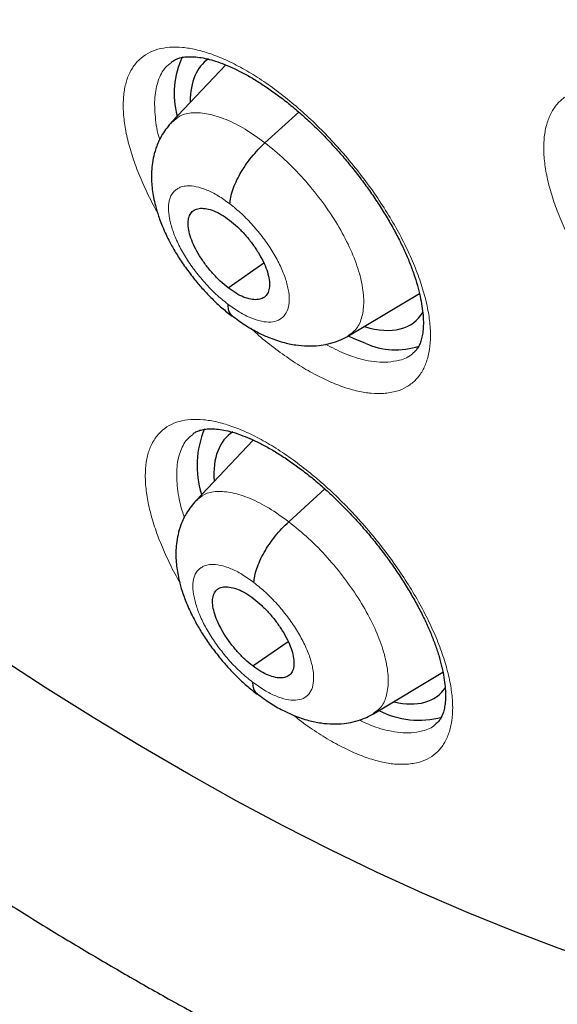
# Model space of a CAD drawing. Header units: millimetres. Extents: x 8 to 1465, y 12 to 1156.
# Tile 115 of 168: x 1205.8 to 1210.63, y 657.72 to 666.56. Entities that reach past the tile are written whole.
import ezdxf

# ---------------------------------------------------------------- set-up
doc = ezdxf.new("R2010")
doc.units = ezdxf.units.MM

msp = doc.modelspace()

# ---------------------------------------------------------------- linework, layer by layer
at = {"color": 7, "linetype": 'Continuous', "lineweight": 30}
for p, q in [((1207.6533, 666.1551), (1207.1704, 665.6444)), ((1208.0062, 665.4557), (1208.3102, 665.7311)), ((1207.6747, 664.1534), (1207.9954, 664.3769)), ((1208.7572, 663.7233), (1209.3937, 664.1037)), ((1207.9003, 662.786), (1207.388, 662.2441)), ((1208.2201, 662.0524), (1208.5449, 662.3467)), ((1207.8968, 660.7568), (1208.2139, 660.9777)), ((1208.9804, 660.3274), (1209.605, 660.7008))]:
    msp.add_line(p, q, dxfattribs=at)
at = {"color": 7, "linetype": 'Continuous', "lineweight": 30, "flags": 128}
for points in [[(1208.906, 663.6553), (1208.8064, 663.6958), (1208.7572, 663.719)], [(1212.5771, 657.6488), (1212.2003, 657.7376), (1211.8179, 657.8393), (1211.4302, 657.9538), (1211.0375, 658.0811), (1210.6399, 658.2211), (1210.2379, 658.3737), (1209.8316, 658.5387), (1209.4214, 658.7161), (1209.0075, 658.9058), (1208.5902, 659.1076), (1208.1698, 659.3213), (1207.7466, 659.5469), (1207.3209, 659.7841), (1206.8929, 660.0329), (1206.463, 660.293), (1206.0315, 660.5643), (1205.5986, 660.8465)]]:
    msp.add_lwpolyline(points, dxfattribs=at)
at = {"color": 252, "linetype": 'Continuous', "lineweight": 0, "flags": 128}
msp.add_lwpolyline([(1212.5771, 657.6488), (1212.2003, 657.7376), (1211.8179, 657.8393), (1211.4302, 657.9538), (1211.0375, 658.0811), (1210.6399, 658.2211), (1210.2379, 658.3737), (1209.8316, 658.5387), (1209.4214, 658.7161), (1209.0075, 658.9058), (1208.5902, 659.1076), (1208.1698, 659.3213), (1207.7466, 659.5469), (1207.3209, 659.7841), (1206.8929, 660.0329), (1206.463, 660.293), (1206.0315, 660.5643), (1205.5986, 660.8465)], dxfattribs=at)
at = {"color": 7, "linetype": 'Continuous', "lineweight": 30}
for centre, radius, start, end in [((1207.9544, 665.8988), 0.7648, 154.51812, 195.11931), ((1209.1831, 664.2803), 0.6837, 246.09616, 287.86098), ((1208.2559, 662.5552), 0.8591, 157.32376, 197.20935), ((1209.3885, 661.0568), 0.7867, 242.8707, 285.29891)]:
    msp.add_arc(centre, radius, start, end, dxfattribs=at)
for centre, major_axis, ratio, start_param, end_param in [((1208.4135, 665.0197), (-0.9366, 1.1733), 0.456117, 6.243731, 6.804925), ((1208.4135, 665.0197), (-0.9366, 1.1733), 0.456117, 2.559936, 3.310266), ((1208.626, 661.6651), (-0.9368, 1.1738), 0.456464, 6.232429, 6.860048), ((1208.626, 661.6651), (-0.9368, 1.1738), 0.456464, 2.614205, 3.282121)]:
    msp.add_ellipse(centre, major_axis=major_axis, ratio=ratio, start_param=start_param, end_param=end_param, dxfattribs=at)
for points, knots in [([(1241.6175, 646.2376), (1241.6564, 646.2677), (1241.7325, 646.3267), (1241.8349, 646.4083), (1241.9207, 646.4778), (1241.99, 646.5348), (1242.0442, 646.58), (1242.0894, 646.618), (1242.136, 646.6575), (1242.1952, 646.7083), (1242.2673, 646.771), (1242.3456, 646.8403), (1242.4196, 646.907), (1242.4846, 646.9664), (1242.5458, 647.023), (1242.617, 647.0899), (1242.7001, 647.1694), (1242.7886, 647.2558), (1242.8676, 647.3346), (1242.9391, 647.4072), (1243.0097, 647.4801), (1243.0855, 647.5597), (1243.1617, 647.6413), (1243.2302, 647.7161), (1243.2873, 647.7794), (1243.3391, 647.8376), (1243.3947, 647.9011), (1243.4601, 647.9767), (1243.5398, 648.0708), (1243.627, 648.1761), (1243.7149, 648.285), (1243.8025, 648.3962), (1243.8948, 648.5163), (1243.9945, 648.6497), (1244.0918, 648.7841), (1244.1806, 648.9104), (1244.2607, 649.0273), (1244.3368, 649.1412), (1244.4162, 649.2629), (1244.4947, 649.3867), (1244.5722, 649.5122), (1244.6436, 649.6308), (1244.7101, 649.7443), (1244.7685, 649.8463), (1244.8197, 649.9375), (1244.8684, 650.0259), (1244.9189, 650.1194), (1244.975, 650.2252), (1245.0364, 650.3442), (1245.1011, 650.4728), (1245.1745, 650.6231), (1245.253, 650.7893), (1245.3347, 650.9693), (1245.4102, 651.1422), (1245.4777, 651.3027), (1245.5356, 651.4449), (1245.5862, 651.5729), (1245.6342, 651.6978), (1245.6844, 651.8321), (1245.7346, 651.9706), (1245.7846, 652.1133), (1245.8344, 652.2599), (1245.8869, 652.4201), (1245.9414, 652.593), (1245.9907, 652.7566), (1246.0325, 652.9007), (1246.0651, 653.0162), (1246.0923, 653.1155), (1246.116, 653.204), (1246.1428, 653.306), (1246.1753, 653.4336), (1246.2143, 653.5929), (1246.2552, 653.7676), (1246.2966, 653.9534), (1246.3374, 654.1466), (1246.3754, 654.3372), (1246.4105, 654.5234), (1246.4416, 654.6978), (1246.4693, 654.8619), (1246.4929, 655.0087), (1246.5125, 655.137), (1246.5289, 655.2485), (1246.5458, 655.368), (1246.5652, 655.5114), (1246.5881, 655.6927), (1246.6127, 655.9029), (1246.6405, 656.1652), (1246.669, 656.4725), (1246.6955, 656.8167), (1246.717, 657.1656), (1246.7309, 657.4624), (1246.7396, 657.7051), (1246.7449, 657.8925), (1246.7487, 658.0793), (1246.7511, 658.2581), (1246.7522, 658.4208), (1246.7523, 658.5609), (1246.7518, 658.6775), (1246.7511, 658.7704), (1246.7503, 658.8435), (1246.7494, 658.9116), (1246.7481, 658.99), (1246.7461, 659.0981), (1246.7428, 659.2396), (1246.7376, 659.4168), (1246.7304, 659.6155), (1246.7182, 659.8994), (1246.6989, 660.2556), (1246.6699, 660.6802), (1246.6363, 661.093), (1246.5976, 661.5029), (1246.5527, 661.925), (1246.499, 662.3751), (1246.434, 662.865), (1246.356, 663.396), (1246.2631, 663.9697), (1246.1755, 664.4639), (1246.1014, 664.8554), (1246.0493, 665.1211), (1246.0011, 665.3596), (1245.9573, 665.5701), (1245.918, 665.7551), (1245.8837, 665.9134), (1245.855, 666.0434), (1245.8326, 666.144), (1245.8129, 666.2314), (1245.7919, 666.3237), (1245.7646, 666.4426), (1245.7303, 666.5901), (1245.6885, 666.7667), (1245.6405, 666.9661), (1245.5854, 667.1903), (1245.5227, 667.4397), (1245.452, 667.7148), (1245.3737, 668.0117), (1245.2895, 668.3228), (1245.2013, 668.6404), (1245.1104, 668.9596), (1244.9428, 669.5343), (1244.6863, 670.3706), (1244.3216, 671.4766), (1243.9271, 672.5962), (1243.5031, 673.7287), (1243.0501, 674.8724), (1242.607, 675.9341), (1242.1863, 676.8993), (1241.8, 677.7549), (1241.4147, 678.5812), (1241.032, 679.3776), (1240.6535, 680.1436), (1240.2859, 680.8683), (1239.9307, 681.5524), (1239.5889, 682.1965), (1239.2557, 682.8118), (1238.9297, 683.4026), (1238.6012, 683.9871), (1238.259, 684.5855), (1237.894, 685.2122), (1237.4983, 685.8792), (1237.0701, 686.5869), (1236.6074, 687.336), (1236.1155, 688.1158), (1235.5934, 688.9255), (1235.0402, 689.7647), (1234.4847, 690.5883), (1233.9298, 691.3934), (1233.3785, 692.1771), (1232.8025, 692.9793), (1232.2059, 693.7929), (1231.5312, 694.6938), (1230.7809, 695.6716), (1229.9534, 696.7215), (1229.0936, 697.7834), (1228.2012, 698.8557), (1227.2761, 699.9362), (1226.3393, 700.9997), (1225.3917, 702.0454), (1224.4689, 703.0352), (1223.5729, 703.9705), (1222.7053, 704.8531), (1221.8318, 705.7192), (1221.1169, 706.4098), (1220.5725, 706.9258), (1220.2093, 707.2663), (1219.8705, 707.5805), (1219.5565, 707.8688), (1219.2676, 708.1317), (1219.0039, 708.3697), (1218.7545, 708.593), (1218.5227, 708.7991), (1218.3115, 708.9854), (1218.1353, 709.14), (1217.9941, 709.2633), (1217.8881, 709.3555), (1217.8169, 709.4173), (1217.7577, 709.4685), (1217.6883, 709.5285), (1217.5895, 709.6137), (1217.4652, 709.7205), (1217.3198, 709.8449), (1217.154, 709.986), (1216.9681, 710.1435), (1216.7611, 710.3177), (1216.5285, 710.5121), (1216.2695, 710.7268), (1215.9833, 710.9621), (1215.6793, 711.2097), (1215.3685, 711.4602), (1215.0621, 711.7047), (1214.7656, 711.9391), (1214.4047, 712.2215), (1213.9873, 712.544), (1213.5213, 712.8982), (1213.1212, 713.1977), (1212.7825, 713.448), (1212.5038, 713.6519), (1212.2523, 713.8342), (1212.0447, 713.9834), (1211.8768, 714.1032), (1211.7367, 714.2027), (1211.5978, 714.3008), (1211.4493, 714.4052), (1211.2826, 714.5218), (1211.0913, 714.6546), (1210.8708, 714.8066), (1210.6212, 714.9771), (1210.3473, 715.1622), (1210.0614, 715.3534), (1209.7006, 715.5918), (1209.2789, 715.8662), (1208.8028, 716.1699), (1208.3878, 716.4294), (1208.0321, 716.6481), (1207.7355, 716.828), (1207.4637, 716.9908), (1207.2578, 717.1126), (1207.1104, 717.1991), (1207.0139, 717.2555), (1206.9154, 717.3128), (1206.8489, 717.3513), (1206.813, 717.372)], [0, 0, 0, 0, 0.002052, 0.004014, 0.005893, 0.007516, 0.008532, 0.009341, 0.010265, 0.011423, 0.013108, 0.014936, 0.016573, 0.018011, 0.01928, 0.020687, 0.022912, 0.025129, 0.027009, 0.028616, 0.030343, 0.032261, 0.034338, 0.036195, 0.037573, 0.038789, 0.040257, 0.042018, 0.044071, 0.046798, 0.049274, 0.051499, 0.05432, 0.057339, 0.060405, 0.063207, 0.065614, 0.068007, 0.070542, 0.073398, 0.075867, 0.078458, 0.080815, 0.082894, 0.084729, 0.086388, 0.088264, 0.090389, 0.092766, 0.095385, 0.09803, 0.101622, 0.105085, 0.108417, 0.111498, 0.114171, 0.116404, 0.118642, 0.121114, 0.123822, 0.126242, 0.128885, 0.131754, 0.134847, 0.13809, 0.140388, 0.142394, 0.144109, 0.14554, 0.14697, 0.149371, 0.152099, 0.15511, 0.158234, 0.161454, 0.164768, 0.167685, 0.17062, 0.173292, 0.175655, 0.177711, 0.179458, 0.180995, 0.183425, 0.186291, 0.189594, 0.193333, 0.198564, 0.203836, 0.209111, 0.21439, 0.217156, 0.219923, 0.222691, 0.225389, 0.227763, 0.229793, 0.231477, 0.232816, 0.23381, 0.234636, 0.235756, 0.237192, 0.239291, 0.241831, 0.244771, 0.247748, 0.253855, 0.259749, 0.26543, 0.270901, 0.276535, 0.282582, 0.289044, 0.296108, 0.303609, 0.311545, 0.315302, 0.318706, 0.321746, 0.32442, 0.32673, 0.32878, 0.33042, 0.33165, 0.332581, 0.333723, 0.335131, 0.337061, 0.339269, 0.341756, 0.344521, 0.347629, 0.351027, 0.354715, 0.358589, 0.362471, 0.366357, 0.370246, 0.383394, 0.396583, 0.409813, 0.423086, 0.436404, 0.449736, 0.459915, 0.469731, 0.479185, 0.488278, 0.49701, 0.505381, 0.513037, 0.520366, 0.527367, 0.534041, 0.540541, 0.547341, 0.554472, 0.561936, 0.570111, 0.57865, 0.587552, 0.596816, 0.606443, 0.616432, 0.625262, 0.634356, 0.643714, 0.65332, 0.662971, 0.675588, 0.688185, 0.700759, 0.714208, 0.727633, 0.741034, 0.754412, 0.767769, 0.779651, 0.791517, 0.803367, 0.815201, 0.820392, 0.825248, 0.829764, 0.833941, 0.837777, 0.841273, 0.844429, 0.847681, 0.850469, 0.852793, 0.854654, 0.856051, 0.856983, 0.857467, 0.858384, 0.859722, 0.86136, 0.863281, 0.865443, 0.867878, 0.870587, 0.873569, 0.877, 0.880735, 0.884773, 0.888891, 0.892878, 0.896734, 0.90046, 0.90695, 0.912999, 0.918607, 0.922524, 0.92618, 0.929452, 0.932306, 0.934254, 0.93598, 0.93775, 0.93965, 0.941751, 0.944229, 0.947085, 0.95032, 0.953933, 0.957736, 0.961442, 0.967971, 0.97416, 0.980006, 0.984167, 0.988058, 0.991605, 0.994806, 0.996131, 0.997387, 0.998591, 1, 1, 1, 1]), ([(1198.5489, 709.9966), (1198.6382, 709.9449), (1198.8971, 709.7948), (1199.3269, 709.5401), (1199.8386, 709.2298), (1200.3516, 708.9113), (1200.8659, 708.5848), (1201.3813, 708.2502), (1201.8976, 707.9077), (1202.4147, 707.5574), (1202.9325, 707.1994), (1203.4509, 706.8337), (1203.9697, 706.4604), (1204.4887, 706.0797), (1205.008, 705.6916), (1205.5272, 705.2963), (1206.0462, 704.8938), (1206.5651, 704.4842), (1207.0835, 704.0676), (1207.6014, 703.6442), (1208.1186, 703.214), (1208.635, 702.7773), (1209.1505, 702.3339), (1209.6649, 701.8842), (1210.1781, 701.4281), (1210.69, 700.9659), (1211.2004, 700.4976), (1211.7093, 700.0234), (1212.2163, 699.5433), (1212.7216, 699.0575), (1213.2248, 698.5662), (1213.7259, 698.0694), (1214.2247, 697.5672), (1214.7212, 697.0599), (1215.2152, 696.5475), (1215.7065, 696.0302), (1216.1951, 695.508), (1216.6808, 694.9812), (1217.1634, 694.4498), (1217.643, 693.9141), (1218.1192, 693.3741), (1218.5921, 692.8299), (1219.0615, 692.2818), (1219.5273, 691.7298), (1219.9893, 691.1741), (1220.4474, 690.6149), (1220.9016, 690.0522), (1221.3517, 689.4863), (1221.7975, 688.9172), (1222.2391, 688.3451), (1222.6762, 687.7702), (1223.1087, 687.1927), (1223.5366, 686.6125), (1223.9597, 686.03), (1224.3779, 685.4453), (1224.7912, 684.8584), (1225.1993, 684.2696), (1225.6023, 683.679), (1226, 683.0868), (1226.3922, 682.4931), (1226.779, 681.8981), (1227.1601, 681.3019), (1227.5356, 680.7046), (1227.9052, 680.1065), (1228.269, 679.5077), (1228.6268, 678.9082), (1228.9785, 678.3084), (1229.3241, 677.7084), (1229.6634, 677.1082), (1229.9963, 676.5081), (1230.3229, 675.9082), (1230.6429, 675.3086), (1230.9564, 674.7096), (1231.2632, 674.1113), (1231.5633, 673.5137), (1231.8565, 672.9172), (1232.1429, 672.3218), (1232.4223, 671.7277), (1232.6947, 671.135), (1232.9599, 670.544), (1233.218, 669.9547), (1233.4689, 669.3673), (1233.7125, 668.7819), (1233.9487, 668.1988), (1234.1775, 667.6181), (1234.3989, 667.0398), (1234.6127, 666.4642), (1234.8189, 665.8915), (1235.0176, 665.3217), (1235.2085, 664.755), (1235.3917, 664.1916), (1235.5672, 663.6316), (1235.7349, 663.0751), (1235.8947, 662.5224), (1236.0466, 661.9735), (1236.1907, 661.4286), (1236.3267, 660.8878), (1236.4548, 660.3513), (1236.5749, 659.8192), (1236.687, 659.2916), (1236.791, 658.7688), (1236.887, 658.2507), (1236.9749, 657.7377), (1237.0546, 657.2297), (1237.1262, 656.727), (1237.1898, 656.2296), (1237.2451, 655.7377), (1237.2924, 655.2514), (1237.3314, 654.7708), (1237.3624, 654.2961), (1237.3852, 653.8274), (1237.3998, 653.3648), (1237.4063, 652.9084), (1237.4047, 652.4583), (1237.395, 652.0146), (1237.3771, 651.5775), (1237.3512, 651.1471), (1237.3172, 650.7234), (1237.2751, 650.3066), (1237.225, 649.8967), (1237.1669, 649.4938), (1237.1008, 649.0981), (1237.0267, 648.7096), (1236.9447, 648.3284), (1236.8547, 647.9545), (1236.7568, 647.5882), (1236.6511, 647.2293), (1236.5374, 646.8781), (1236.416, 646.5345), (1236.2867, 646.1987), (1236.1496, 645.8707), (1236.0047, 645.5506), (1235.8521, 645.2383), (1235.6917, 644.9341), (1235.5236, 644.638), (1235.3478, 644.3499), (1235.1643, 644.0701), (1234.9731, 643.7986), (1234.7743, 643.5354), (1234.5679, 643.2806), (1234.3538, 643.0343), (1234.1323, 642.7965), (1233.903, 642.5676), (1233.6818, 642.3603), (1233.5335, 642.2334), (1233.4669, 642.1765)], [0, 0, 0, 0, 0.0036913, 0.0107004, 0.0177102, 0.0247207, 0.0317319, 0.0387439, 0.0457565, 0.0527698, 0.0597838, 0.0667984, 0.0738136, 0.0808294, 0.0878457, 0.0948627, 0.1018801, 0.1088981, 0.1159165, 0.1229355, 0.1299548, 0.1369746, 0.1439949, 0.1510155, 0.1580365, 0.1650578, 0.1720795, 0.1791015, 0.1861238, 0.1931464, 0.2001693, 0.2071924, 0.2142158, 0.2212394, 0.2282632, 0.2352871, 0.2423113, 0.2493356, 0.2563601, 0.2633846, 0.2704093, 0.2774341, 0.284459, 0.2914839, 0.2985089, 0.3055339, 0.312559, 0.319584, 0.3266091, 0.3336341, 0.3406591, 0.347684, 0.3547089, 0.3617337, 0.3687584, 0.3757829, 0.3828074, 0.3898317, 0.3968558, 0.4038798, 0.4109036, 0.4179271, 0.4249505, 0.4319736, 0.4389965, 0.4460191, 0.4530414, 0.4600634, 0.4670851, 0.4741064, 0.4811274, 0.488148, 0.4951682, 0.502188, 0.5092073, 0.5162263, 0.5232447, 0.5302626, 0.5372801, 0.544297, 0.5513133, 0.5583291, 0.5653443, 0.5723589, 0.5793728, 0.5863861, 0.5933987, 0.6004106, 0.6074218, 0.6144322, 0.6214419, 0.6284509, 0.635459, 0.6424664, 0.6494729, 0.6564786, 0.6634835, 0.6704876, 0.6774908, 0.6844933, 0.6914948, 0.6984956, 0.7054956, 0.7124949, 0.7194934, 0.7264912, 0.7334884, 0.740485, 0.7474812, 0.754477, 0.7614725, 0.7684679, 0.7754632, 0.7824586, 0.7894544, 0.7964506, 0.8034476, 0.8104456, 0.817445, 0.824446, 0.8314489, 0.8384544, 0.8454626, 0.8524742, 0.8594896, 0.8665094, 0.8735342, 0.8805645, 0.8876009, 0.8946441, 0.9016946, 0.9087531, 0.9158201, 0.922896, 0.9299813, 0.9370763, 0.9441811, 0.9512958, 0.9584201, 0.9655537, 0.972696, 0.9798463, 0.9870035, 0.9941665, 1, 1, 1, 1]), ([(1204.0066, 690.5417), (1204.0714, 690.491), (1204.2594, 690.3439), (1204.5705, 690.0951), (1204.9395, 689.7932), (1205.3081, 689.4844), (1205.6761, 689.169), (1206.0433, 688.8471), (1206.4094, 688.5189), (1206.7743, 688.1845), (1207.1378, 687.8442), (1207.4997, 687.498), (1207.8598, 687.1462), (1208.2179, 686.789), (1208.5738, 686.4265), (1208.9273, 686.0588), (1209.2783, 685.6863), (1209.6266, 685.309), (1209.9719, 684.9272), (1210.3142, 684.5411), (1210.6531, 684.1508), (1210.9887, 683.7566), (1211.3206, 683.3587), (1211.6487, 682.9572), (1211.9729, 682.5523), (1212.2929, 682.1444), (1212.6087, 681.7336), (1212.92, 681.32), (1213.2266, 680.9039), (1213.5286, 680.4856), (1213.8256, 680.0652), (1214.1175, 679.643), (1214.4042, 679.2192), (1214.6856, 678.7939), (1214.9614, 678.3675), (1215.2316, 677.9401), (1215.4961, 677.5119), (1215.7546, 677.0833), (1216.0071, 676.6544), (1216.2534, 676.2254), (1216.4935, 675.7965), (1216.7271, 675.368), (1216.9543, 674.9402), (1217.1748, 674.5132), (1217.3885, 674.0873), (1217.5955, 673.6626), (1217.7955, 673.2395), (1217.9885, 672.8181), (1218.1744, 672.3987), (1218.353, 671.9816), (1218.5244, 671.5668), (1218.6885, 671.1547), (1218.8451, 670.7455), (1218.9942, 670.3394), (1219.1358, 669.9366), (1219.2698, 669.5374), (1219.3961, 669.142), (1219.5147, 668.7506), (1219.6256, 668.3633), (1219.7288, 667.9805), (1219.8241, 667.6024), (1219.9117, 667.2291), (1219.9914, 666.8609), (1220.0633, 666.498), (1220.1274, 666.1405), (1220.1837, 665.7887), (1220.2321, 665.4428), (1220.2728, 665.103), (1220.3058, 664.7693), (1220.3311, 664.4421), (1220.3487, 664.1215), (1220.3587, 663.8076), (1220.3612, 663.5007), (1220.3562, 663.2008), (1220.3438, 662.908), (1220.324, 662.6226), (1220.297, 662.3446), (1220.2629, 662.0741), (1220.2216, 661.8113), (1220.1733, 661.556), (1220.1181, 661.3085), (1220.0561, 661.0687), (1219.9872, 660.8366), (1219.9115, 660.6123), (1219.8291, 660.3956), (1219.7399, 660.1866), (1219.6439, 659.9851), (1219.541, 659.7912), (1219.4311, 659.6047), (1219.314, 659.4256), (1219.1896, 659.254), (1219.0576, 659.0897), (1218.9179, 658.9329), (1218.7701, 658.7841), (1218.6345, 658.6594), (1218.5452, 658.5881), (1218.5104, 658.5603)], [0, 0, 0, 0, 0.00562, 0.0163, 0.026983, 0.037671, 0.048362, 0.059058, 0.069757, 0.080459, 0.091164, 0.101872, 0.112583, 0.123296, 0.134012, 0.144729, 0.155449, 0.166169, 0.176892, 0.187615, 0.198339, 0.209064, 0.21979, 0.230516, 0.241242, 0.251969, 0.262695, 0.273421, 0.284146, 0.29487, 0.305593, 0.316315, 0.327036, 0.337755, 0.348473, 0.359188, 0.369901, 0.380612, 0.39132, 0.402025, 0.412727, 0.423426, 0.434121, 0.444813, 0.4555, 0.466183, 0.476862, 0.487535, 0.498204, 0.508867, 0.519525, 0.530177, 0.540822, 0.551461, 0.562094, 0.572719, 0.583337, 0.593948, 0.604551, 0.615147, 0.625734, 0.636313, 0.646884, 0.657447, 0.668001, 0.678548, 0.689087, 0.699619, 0.710144, 0.720664, 0.731178, 0.741689, 0.752198, 0.762706, 0.773216, 0.783729, 0.79425, 0.804781, 0.815328, 0.825894, 0.836486, 0.847112, 0.857778, 0.868493, 0.879267, 0.890111, 0.901036, 0.912053, 0.923176, 0.934414, 0.945777, 0.957269, 0.968889, 0.980629, 0.992469, 1, 1, 1, 1]), ([(1207.1638, 666.1796), (1207.1736, 666.1869), (1207.1925, 666.201), (1207.2297, 666.2156), (1207.2727, 666.2257), (1207.3234, 666.2303), (1207.3825, 666.2285), (1207.45, 666.2191), (1207.5234, 666.2018), (1207.6023, 666.1765), (1207.6863, 666.143), (1207.7753, 666.1011), (1207.8689, 666.0507), (1207.9659, 665.9918), (1208.0655, 665.9249), (1208.1665, 665.8504), (1208.268, 665.7689), (1208.3689, 665.6812), (1208.468, 665.5881), (1208.5647, 665.4901), (1208.659, 665.3878), (1208.7508, 665.2809), (1208.8396, 665.1702), (1208.9244, 665.0565), (1209.0044, 664.9411), (1209.0787, 664.8251), (1209.1466, 664.7099), (1209.2074, 664.5965), (1209.2607, 664.4863), (1209.3065, 664.3792), (1209.3452, 664.2752), (1209.3768, 664.1744), (1209.4012, 664.078), (1209.4182, 663.9874), (1209.4278, 663.904), (1209.4304, 663.829), (1209.4267, 663.7634), (1209.4176, 663.7079), (1209.4043, 663.6631), (1209.3873, 663.6255), (1209.3655, 663.5947), (1209.3502, 663.5763), (1209.3386, 663.5691), (1209.3382, 663.5688)], [0, 0, 0, 0, 0.028561, 0.055181, 0.079838, 0.103423, 0.128457, 0.152856, 0.176916, 0.200603, 0.224473, 0.24871, 0.273284, 0.298139, 0.323202, 0.348395, 0.373642, 0.398858, 0.423982, 0.448833, 0.473754, 0.498939, 0.524331, 0.549858, 0.575431, 0.600923, 0.626239, 0.651294, 0.676012, 0.700345, 0.7249, 0.749669, 0.774546, 0.799383, 0.824028, 0.848368, 0.872334, 0.895947, 0.919383, 0.943104, 0.969413, 0.998861, 1, 1, 1, 1]), ([(1207.1696, 665.6439), (1207.1391, 665.6072), (1207.0836, 665.5406), (1207.0338, 665.4331), (1207.0054, 665.3398), (1206.9868, 665.2324), (1206.9839, 665.1088), (1206.9995, 664.9869), (1207.0226, 664.885), (1207.0508, 664.7909), (1207.0952, 664.676), (1207.1525, 664.5581), (1207.2198, 664.443), (1207.2919, 664.3351), (1207.3698, 664.2328), (1207.4505, 664.1384), (1207.5313, 664.0536), (1207.6192, 663.9708), (1207.6804, 663.9225), (1207.7117, 663.8978)], [0, 0, 0, 0, 0.072126, 0.13105, 0.177943, 0.220477, 0.299065, 0.37321, 0.414055, 0.465821, 0.528333, 0.601394, 0.656005, 0.715352, 0.779414, 0.830544, 0.884298, 0.940725, 1, 1, 1, 1]), ([(1207.6913, 664.907), (1207.6929, 664.9262), (1207.6961, 664.9646), (1207.7155, 665.0324), (1207.7444, 665.1043), (1207.783, 665.1791), (1207.8301, 665.2543), (1207.8843, 665.3271), (1207.9436, 665.3961), (1207.9853, 665.4358), (1208.0062, 665.4557)], [0, 0, 0, 0, 0.125472, 0.250646, 0.375644, 0.50037, 0.624908, 0.749635, 0.87466, 1, 1, 1, 1]), ([(1207.6747, 664.1534), (1207.6507, 664.1728), (1207.6029, 664.2117), (1207.5346, 664.2833), (1207.4721, 664.3604), (1207.4172, 664.4411), (1207.3721, 664.5223), (1207.3386, 664.601), (1207.3191, 664.6739), (1207.3135, 664.7385), (1207.3217, 664.7925), (1207.3437, 664.8338), (1207.3794, 664.8596), (1207.4266, 664.8701), (1207.4831, 664.8657), (1207.5469, 664.8462), (1207.6161, 664.8128), (1207.664, 664.7784), (1207.688, 664.7611)], [0, 0, 0, 0, 0.0626171, 0.1250972, 0.1877561, 0.2504906, 0.3130571, 0.375349, 0.4376094, 0.5000041, 0.5623975, 0.6246551, 0.6869445, 0.7495101, 0.8122447, 0.874904, 0.9373839, 1, 1, 1, 1]), ([(1207.688, 664.7611), (1207.712, 664.7417), (1207.7598, 664.7029), (1207.8281, 664.6312), (1207.8906, 664.5542), (1207.9454, 664.4734), (1207.9906, 664.3923), (1208.0241, 664.3135), (1208.0436, 664.2406), (1208.0491, 664.1761), (1208.041, 664.122), (1208.019, 664.0808), (1207.9832, 664.055), (1207.936, 664.0445), (1207.8795, 664.0488), (1207.8157, 664.0684), (1207.7466, 664.1017), (1207.6987, 664.1362), (1207.6747, 664.1534)], [0, 0, 0, 0, 0.062617, 0.125097, 0.187756, 0.25049, 0.313057, 0.375349, 0.437609, 0.500004, 0.562397, 0.624655, 0.686944, 0.74951, 0.812245, 0.874904, 0.937384, 1, 1, 1, 1]), ([(1207.6716, 664.0078), (1207.6725, 663.9906), (1207.6743, 663.9562), (1207.69, 663.921), (1207.7071, 663.9072), (1207.7145, 663.9013)], [0, 0, 0, 0, 0.36259, 0.725154, 1, 1, 1, 1]), ([(1207.709, 663.9039), (1207.7477, 663.8752), (1207.8216, 663.8203), (1207.9319, 663.757), (1208.0457, 663.7036), (1208.161, 663.6638), (1208.2793, 663.6387), (1208.3873, 663.6292), (1208.4855, 663.6332), (1208.5775, 663.6489), (1208.6682, 663.6756), (1208.7271, 663.7071), (1208.7585, 663.7238)], [0, 0, 0, 0, 0.117759, 0.225305, 0.322276, 0.446506, 0.552275, 0.649758, 0.743127, 0.817046, 0.90263, 1, 1, 1, 1]), ([(1207.357, 662.8393), (1207.3663, 662.8462), (1207.3841, 662.8596), (1207.4199, 662.8737), (1207.4617, 662.8834), (1207.5114, 662.8878), (1207.5695, 662.8859), (1207.6362, 662.8766), (1207.7088, 662.8594), (1207.7871, 662.8342), (1207.8706, 662.8009), (1207.9593, 662.7592), (1208.0526, 662.709), (1208.1494, 662.6505), (1208.2489, 662.5839), (1208.35, 662.5097), (1208.4516, 662.4286), (1208.5527, 662.3411), (1208.6522, 662.2484), (1208.7493, 662.1509), (1208.8441, 662.0489), (1208.9365, 661.9426), (1209.0259, 661.8323), (1209.1114, 661.7191), (1209.1922, 661.6041), (1209.2675, 661.4886), (1209.3363, 661.3737), (1209.3982, 661.2607), (1209.4525, 661.1508), (1209.4994, 661.0441), (1209.5392, 660.9405), (1209.5719, 660.8401), (1209.5974, 660.7441), (1209.6155, 660.6538), (1209.6261, 660.5706), (1209.6298, 660.4959), (1209.6271, 660.4306), (1209.6189, 660.3754), (1209.6066, 660.331), (1209.5906, 660.2942), (1209.5702, 660.2641), (1209.5552, 660.2458), (1209.5435, 660.2384), (1209.5423, 660.2377)], [0, 0, 0, 0, 0.028228, 0.054735, 0.079278, 0.102764, 0.127689, 0.152001, 0.175998, 0.199633, 0.223451, 0.247645, 0.272186, 0.297015, 0.322058, 0.347235, 0.37247, 0.397678, 0.422798, 0.447648, 0.47255, 0.497718, 0.523096, 0.548613, 0.57418, 0.599672, 0.624992, 0.650054, 0.674782, 0.699105, 0.723642, 0.748393, 0.773254, 0.798075, 0.822702, 0.847017, 0.870948, 0.894505, 0.917852, 0.941394, 0.967489, 0.996716, 1, 1, 1, 1]), ([(1207.3871, 662.2436), (1207.3568, 662.2071), (1207.3015, 662.1406), (1207.2519, 662.033), (1207.2239, 661.9391), (1207.206, 661.8312), (1207.204, 661.7095), (1207.22, 661.5904), (1207.2424, 661.4922), (1207.27, 661.4006), (1207.3137, 661.2873), (1207.3706, 661.1703), (1207.4378, 661.055), (1207.5102, 660.9465), (1207.5888, 660.8433), (1207.6704, 660.7478), (1207.7522, 660.6618), (1207.8413, 660.5778), (1207.9033, 660.5289), (1207.935, 660.5039)], [0, 0, 0, 0, 0.071811, 0.13089, 0.178344, 0.221273, 0.299583, 0.371298, 0.410638, 0.461446, 0.523529, 0.596658, 0.651574, 0.711429, 0.776198, 0.827985, 0.882495, 0.939774, 1, 1, 1, 1]), ([(1207.9076, 661.5056), (1207.9091, 661.5247), (1207.9119, 661.5629), (1207.9309, 661.6303), (1207.9595, 661.7019), (1207.9977, 661.7764), (1208.0445, 661.8514), (1208.0985, 661.924), (1208.1576, 661.9929), (1208.1993, 662.0326), (1208.2201, 662.0524)], [0, 0, 0, 0, 0.125689, 0.250938, 0.375896, 0.500508, 0.62491, 0.749538, 0.874549, 1, 1, 1, 1]), ([(1207.8968, 660.7568), (1207.8729, 660.7762), (1207.825, 660.815), (1207.7566, 660.8866), (1207.6938, 660.9634), (1207.6387, 661.0439), (1207.5932, 661.1248), (1207.5593, 661.2032), (1207.5394, 661.2757), (1207.5333, 661.3399), (1207.541, 661.3936), (1207.5625, 661.4344), (1207.5979, 661.4599), (1207.6447, 661.4702), (1207.7009, 661.4656), (1207.7645, 661.4459), (1207.8335, 661.4124), (1207.8815, 661.3779), (1207.9054, 661.3607)], [0, 0, 0, 0, 0.062617, 0.125096, 0.187753, 0.250488, 0.313055, 0.375349, 0.43761, 0.500005, 0.562399, 0.624657, 0.686947, 0.749513, 0.812248, 0.874906, 0.937384, 1, 1, 1, 1]), ([(1207.9054, 661.3607), (1207.9294, 661.3413), (1207.9773, 661.3025), (1208.0457, 661.2309), (1208.1085, 661.1541), (1208.1636, 661.0736), (1208.2092, 660.9927), (1208.243, 660.9143), (1208.263, 660.8418), (1208.269, 660.7776), (1208.2613, 660.7239), (1208.2398, 660.683), (1208.2044, 660.6575), (1208.1576, 660.6473), (1208.1013, 660.6519), (1208.0378, 660.6716), (1207.9688, 660.7051), (1207.9208, 660.7395), (1207.8968, 660.7568)], [0, 0, 0, 0, 0.062617, 0.125096, 0.187753, 0.250487, 0.313055, 0.375348, 0.43761, 0.500005, 0.562399, 0.624657, 0.686947, 0.749513, 0.812248, 0.874906, 0.937384, 1, 1, 1, 1]), ([(1207.8949, 660.6121), (1207.896, 660.595), (1207.8981, 660.5608), (1207.9139, 660.5263), (1207.9308, 660.513), (1207.9379, 660.5074)], [0, 0, 0, 0, 0.367264, 0.734932, 1, 1, 1, 1]), ([(1207.9324, 660.5098), (1207.9721, 660.4803), (1208.048, 660.4241), (1208.1605, 660.3599), (1208.2752, 660.3066), (1208.3899, 660.2676), (1208.5071, 660.243), (1208.6138, 660.2339), (1208.7111, 660.238), (1208.8024, 660.2537), (1208.8922, 660.2802), (1208.9506, 660.3113), (1208.9817, 660.3279)], [0, 0, 0, 0, 0.121096, 0.230924, 0.329023, 0.45259, 0.556359, 0.652709, 0.745607, 0.818978, 0.90374, 1, 1, 1, 1]), ([(1204.6218, 659.3311), (1204.7427, 659.249), (1204.9947, 659.0778), (1205.3774, 658.8273), (1205.7698, 658.5774), (1206.1616, 658.3357), (1206.5527, 658.1022), (1206.943, 657.8769), (1207.3323, 657.6599), (1207.7204, 657.4515), (1208.1072, 657.2517), (1208.4926, 657.0606), (1208.8763, 656.8783), (1209.2583, 656.705), (1209.6384, 656.5408), (1210.0164, 656.3856), (1210.3923, 656.2398), (1210.7657, 656.1033), (1211.1367, 655.9764), (1211.505, 655.859), (1211.8705, 655.7512), (1212.233, 655.6533), (1212.5922, 655.5653), (1212.9481, 655.4873), (1213.3005, 655.4193), (1213.649, 655.3615), (1213.9936, 655.314), (1214.334, 655.2768), (1214.6699, 655.2499), (1215.0012, 655.2335), (1215.3276, 655.2275), (1215.6489, 655.232), (1215.9648, 655.2469), (1216.275, 655.2723), (1216.5795, 655.308), (1216.8779, 655.354), (1217.17, 655.4103), (1217.4557, 655.4766), (1217.7348, 655.553), (1218.0071, 655.6393), (1218.2726, 655.7354), (1218.531, 655.8411), (1218.7825, 655.9564), (1219.0267, 656.081), (1219.2639, 656.2148), (1219.4935, 656.3581), (1219.7034, 656.5004), (1219.8332, 656.5992), (1219.8917, 656.6438)], [0, 0, 0, 0, 0.020417, 0.042557, 0.06471, 0.086875, 0.109054, 0.131247, 0.153454, 0.175675, 0.197911, 0.220162, 0.242427, 0.264707, 0.287001, 0.309309, 0.331629, 0.353961, 0.376302, 0.398651, 0.421006, 0.443362, 0.465714, 0.488059, 0.51039, 0.532701, 0.554984, 0.577232, 0.599436, 0.621585, 0.643671, 0.665683, 0.68761, 0.709444, 0.731175, 0.752796, 0.7743, 0.795685, 0.816947, 0.838088, 0.859109, 0.880018, 0.900821, 0.921529, 0.942154, 0.962709, 0.98321, 1, 1, 1, 1])]:
    msp.add_open_spline(points, degree=3, knots=knots, dxfattribs=at)
at = {"color": 252, "linetype": 'Continuous', "lineweight": 0}
for points, knots in [([(1205.8682, 717.2806), (1206.8572, 716.6867), (1208.8351, 715.4989), (1211.8419, 713.3923), (1214.8483, 711.068), (1217.8351, 708.5199), (1220.7778, 705.7746), (1223.6536, 702.8517), (1226.44, 699.7745), (1229.1152, 696.5672), (1231.6582, 693.2547), (1234.0491, 689.8631), (1236.2692, 686.4189), (1238.301, 682.9491), (1240.1288, 679.4807), (1241.7382, 676.0411), (1243.1165, 672.6571), (1244.253, 669.3551), (1245.1388, 666.1612), (1245.767, 663.1002), (1246.1326, 660.1962), (1246.2328, 657.4719), (1246.0668, 654.9484), (1245.6355, 652.6463), (1244.9445, 650.5807), (1243.9904, 648.7787), (1242.892, 647.3177), (1242.0041, 646.5956), (1241.6094, 646.2747)], [0, 0, 0, 0, 0.038759, 0.077519, 0.116278, 0.155037, 0.193797, 0.232556, 0.271315, 0.310075, 0.348834, 0.387593, 0.426353, 0.465112, 0.503871, 0.542631, 0.58139, 0.620149, 0.658909, 0.697668, 0.736427, 0.775187, 0.813946, 0.852705, 0.891465, 0.930224, 0.968983, 1, 1, 1, 1]), ([(1209.0716, 663.2043), (1209.1118, 663.2093), (1209.1878, 663.2188), (1209.281, 663.2605), (1209.3569, 663.3179), (1209.417, 663.3937), (1209.4604, 663.487), (1209.487, 663.5962), (1209.4964, 663.7199), (1209.4879, 663.8571), (1209.4622, 664.0056), (1209.4197, 664.1635), (1209.3603, 664.3291), (1209.2853, 664.5), (1209.1957, 664.6742), (1209.0921, 664.8495), (1208.9762, 665.0237), (1208.8495, 665.1946), (1208.7134, 665.3599), (1208.5697, 665.5176), (1208.4203, 665.6658), (1208.267, 665.8024), (1208.1118, 665.9259), (1207.9565, 666.0348), (1207.8033, 666.1272), (1207.654, 666.2025), (1207.5135, 666.2586), (1207.3832, 666.2956), (1207.2612, 666.3154), (1207.1466, 666.3167), (1207.0417, 666.2986), (1206.9502, 666.2613), (1206.8736, 666.2046), (1206.8126, 666.1298), (1206.7678, 666.0379), (1206.7403, 665.9295), (1206.73, 665.8065), (1206.737, 665.6704), (1206.7617, 665.5225), (1206.8034, 665.3651), (1206.8611, 665.2001), (1206.9363, 665.0293), (1206.9965, 664.9062), (1207.0351, 664.8406), (1207.0393, 664.8335)], [0, 0, 0, 0, 0.027166, 0.051456, 0.075823, 0.100113, 0.124408, 0.14878, 0.173075, 0.197375, 0.221753, 0.246054, 0.27036, 0.294743, 0.319048, 0.343355, 0.367739, 0.392046, 0.41635, 0.440731, 0.465035, 0.489334, 0.51371, 0.538008, 0.562301, 0.586671, 0.610964, 0.633719, 0.656475, 0.680767, 0.705138, 0.72943, 0.753723, 0.778093, 0.802385, 0.826682, 0.851056, 0.875352, 0.899655, 0.924035, 0.948337, 0.972643, 0.997027, 1, 1, 1, 1]), ([(1207.0613, 665.4834), (1207.0611, 665.4842), (1207.0365, 665.5577), (1207.0179, 665.6892), (1207.0106, 665.8694), (1207.0431, 666.0182), (1207.0951, 666.1228), (1207.1481, 666.1623), (1207.167, 666.1765)], [0, 0, 0, 0, 0.002271, 0.22124, 0.440153, 0.659066, 0.877939, 1, 1, 1, 1]), ([(1212.8609, 662.8402), (1212.9023, 662.8457), (1212.9801, 662.8561), (1213.0751, 662.8994), (1213.1523, 662.958), (1213.2136, 663.0349), (1213.258, 663.1294), (1213.2855, 663.2395), (1213.2958, 663.3642), (1213.288, 663.5021), (1213.2629, 663.6511), (1213.2209, 663.8095), (1213.1618, 663.9754), (1213.0869, 664.1465), (1212.9973, 664.3207), (1212.8935, 664.4959), (1212.7773, 664.6698), (1212.6502, 664.8403), (1212.5133, 665.0051), (1212.3689, 665.1621), (1212.2186, 665.3097), (1212.0642, 665.4453), (1211.9078, 665.5678), (1211.7513, 665.6757), (1211.5968, 665.767), (1211.4461, 665.8411), (1211.3041, 665.8959), (1211.1724, 665.9317), (1211.049, 665.9502), (1210.933, 665.9502), (1210.8268, 665.9308), (1210.7339, 665.8921), (1210.6561, 665.8342), (1210.5939, 665.7582), (1210.548, 665.6652), (1210.5196, 665.5558), (1210.5084, 665.432), (1210.5147, 665.2951), (1210.5388, 665.1466), (1210.5801, 664.9887), (1210.6374, 664.8234), (1210.7127, 664.6524), (1210.7691, 664.5358), (1210.8037, 664.4768), (1210.804, 664.4762)], [0, 0, 0, 0, 0.027649, 0.051995, 0.076419, 0.100766, 0.125112, 0.149537, 0.173883, 0.198233, 0.222662, 0.247012, 0.271368, 0.295802, 0.320159, 0.344521, 0.36896, 0.393322, 0.417686, 0.442128, 0.466493, 0.490856, 0.515296, 0.539659, 0.564018, 0.588453, 0.612812, 0.635639, 0.658466, 0.682812, 0.707236, 0.731583, 0.755929, 0.780353, 0.804699, 0.829047, 0.853472, 0.877819, 0.902171, 0.926601, 0.950953, 0.975311, 0.999747, 1, 1, 1, 1]), ([(1207.1724, 665.6419), (1207.1951, 665.6627), (1207.2445, 665.7081), (1207.3569, 665.7318), (1207.4967, 665.7206), (1207.656, 665.6695), (1207.8279, 665.5843), (1207.9468, 665.4986), (1208.0062, 665.4557)], [0, 0, 0, 0, 0.14487, 0.315825, 0.486802, 0.65784, 0.828805, 1, 1, 1, 1]), ([(1208.0062, 665.4557), (1208.0656, 665.4077), (1208.1843, 665.3118), (1208.3542, 665.1356), (1208.5102, 664.9457), (1208.6466, 664.746), (1208.7574, 664.5449), (1208.8385, 664.3499), (1208.8858, 664.1694), (1208.8995, 664.009), (1208.8787, 663.8754), (1208.832, 663.7767), (1208.7778, 663.7418), (1208.7544, 663.7266)], [0, 0, 0, 0, 0.0930419, 0.1859579, 0.2789138, 0.3718366, 0.4647477, 0.5575802, 0.6503644, 0.743271, 0.8361766, 0.9289589, 1, 1, 1, 1]), ([(1207.6716, 664.0078), (1207.636, 664.0365), (1207.565, 664.0937), (1207.4634, 664.1991), (1207.3704, 664.3127), (1207.2891, 664.4319), (1207.2232, 664.552), (1207.1752, 664.6684), (1207.1458, 664.7772), (1207.1356, 664.8747), (1207.1449, 664.9445), (1207.1611, 664.9806), (1207.1705, 664.9955), (1207.1748, 665.0015), (1207.1793, 665.0072), (1207.1829, 665.0112), (1207.1886, 665.0176), (1207.2003, 665.0299), (1207.2222, 665.0461), (1207.2504, 665.0589), (1207.2783, 665.0659), (1207.3209, 665.0709), (1207.3864, 665.0656), (1207.4815, 665.0354), (1207.5845, 664.9845), (1207.6557, 664.9328), (1207.6913, 664.907)], [0, 0, 0, 0, 0.062596, 0.124976, 0.187334, 0.249627, 0.311861, 0.374264, 0.436878, 0.49953, 0.562172, 0.597214, 0.604097, 0.610979, 0.617858, 0.624734, 0.626526, 0.642237, 0.673452, 0.704713, 0.72862, 0.74988, 0.81238, 0.874898, 0.937371, 1, 1, 1, 1]), ([(1207.6913, 664.907), (1207.7268, 664.8781), (1207.7977, 664.8204), (1207.8996, 664.7154), (1207.993, 664.6017), (1208.0745, 664.4822), (1208.1409, 664.3617), (1208.1897, 664.2449), (1208.2188, 664.1363), (1208.2274, 664.04), (1208.215, 663.9598), (1208.182, 663.8987), (1208.1299, 663.8589), (1208.0605, 663.8423), (1207.9765, 663.8493), (1207.8812, 663.8798), (1207.7782, 663.9315), (1207.7071, 663.9824), (1207.6716, 664.0078)], [0, 0, 0, 0, 0.0625, 0.125001, 0.187496, 0.249997, 0.312499, 0.375, 0.437501, 0.499998, 0.562501, 0.625, 0.687503, 0.750004, 0.812504, 0.874998, 0.9375, 1, 1, 1, 1]), ([(1207.8788, 663.7899), (1207.9024, 663.7684), (1207.9766, 663.7007), (1208.1045, 663.6003), (1208.2596, 663.4901), (1208.4131, 663.3963), (1208.5627, 663.3201), (1208.7067, 663.2617), (1208.8404, 663.2232), (1208.9634, 663.2026), (1209.0355, 663.2037), (1209.0716, 663.2043)], [0, 0, 0, 0, 0.055509, 0.175218, 0.295309, 0.415018, 0.5347, 0.654764, 0.774446, 0.887223, 1, 1, 1, 1]), ([(1209.1109, 663.4856), (1209.0787, 663.4851), (1209.0142, 663.4841), (1208.8851, 663.5062), (1208.7319, 663.5527), (1208.6079, 663.6165), (1208.5508, 663.6459)], [0, 0, 0, 0, 0.202033, 0.404066, 0.725786, 1, 1, 1, 1]), ([(1209.3377, 663.5691), (1209.3355, 663.5667), (1209.3052, 663.5321), (1209.2292, 663.5023), (1209.1463, 663.4906), (1209.1109, 663.4856)], [0, 0, 0, 0, 0.041829, 0.59083, 1, 1, 1, 1]), ([(1209.2801, 659.874), (1209.3196, 659.8788), (1209.3947, 659.888), (1209.4865, 659.9289), (1209.5613, 659.9856), (1209.6203, 660.0606), (1209.6624, 660.1531), (1209.6877, 660.2615), (1209.6958, 660.3843), (1209.686, 660.5207), (1209.659, 660.6682), (1209.6152, 660.8252), (1209.5546, 660.99), (1209.4784, 661.1601), (1209.3876, 661.3336), (1209.2829, 661.5082), (1209.1661, 661.6817), (1209.0386, 661.852), (1208.9017, 662.0168), (1208.7575, 662.174), (1208.6077, 662.3219), (1208.454, 662.4581), (1208.2987, 662.5814), (1208.1435, 662.6902), (1207.9904, 662.7826), (1207.8415, 662.858), (1207.7014, 662.9142), (1207.5719, 662.9515), (1207.4505, 662.9716), (1207.3368, 662.9734), (1207.2328, 662.9559), (1207.1423, 662.9192), (1207.0669, 662.8632), (1207.007, 662.7892), (1206.9634, 662.6981), (1206.9373, 662.5905), (1206.9282, 662.4684), (1206.9365, 662.3332), (1206.9626, 662.1861), (1207.0055, 662.0296), (1207.0645, 661.8654), (1207.141, 661.6954), (1207.1999, 661.5764), (1207.2367, 661.5145), (1207.2389, 661.5109)], [0, 0, 0, 0, 0.027015, 0.051341, 0.075743, 0.100069, 0.124404, 0.148816, 0.173152, 0.197497, 0.221921, 0.246266, 0.270619, 0.295049, 0.319402, 0.343755, 0.368186, 0.392538, 0.416885, 0.441308, 0.465655, 0.48999, 0.514403, 0.538739, 0.563064, 0.587468, 0.611793, 0.634568, 0.657343, 0.681674, 0.706083, 0.730414, 0.754745, 0.779153, 0.803484, 0.827823, 0.852239, 0.876577, 0.900926, 0.925352, 0.949701, 0.974054, 0.998485, 1, 1, 1, 1]), ([(1207.2828, 662.0905), (1207.2755, 662.1107), (1207.2424, 662.2038), (1207.2165, 662.3536), (1207.2083, 662.5318), (1207.2387, 662.6795), (1207.2893, 662.7831), (1207.3415, 662.8222), (1207.3603, 662.8362)], [0, 0, 0, 0, 0.057605, 0.264303, 0.470913, 0.677523, 0.884061, 1, 1, 1, 1]), ([(1207.3899, 662.2415), (1207.4122, 662.262), (1207.461, 662.3068), (1207.5724, 662.3298), (1207.7115, 662.318), (1207.8702, 662.2665), (1208.0418, 662.181), (1208.1607, 662.0953), (1208.2201, 662.0524)], [0, 0, 0, 0, 0.144327, 0.315391, 0.486475, 0.657622, 0.828696, 1, 1, 1, 1]), ([(1208.2201, 662.0524), (1208.2795, 662.0045), (1208.3983, 661.9086), (1208.5686, 661.7327), (1208.7252, 661.5432), (1208.8623, 661.3441), (1208.974, 661.1437), (1209.0561, 660.9497), (1209.1045, 660.77), (1209.1194, 660.6106), (1209.0998, 660.4779), (1209.0542, 660.38), (1209.0007, 660.3456), (1208.9775, 660.3308)], [0, 0, 0, 0, 0.093069, 0.186011, 0.278993, 0.371942, 0.46488, 0.557739, 0.65055, 0.743483, 0.836415, 0.929224, 1, 1, 1, 1]), ([(1207.8949, 660.6121), (1207.8593, 660.6407), (1207.7883, 660.6979), (1207.6865, 660.8032), (1207.5931, 660.9165), (1207.5114, 661.0353), (1207.4449, 661.155), (1207.3963, 661.2709), (1207.3662, 661.3791), (1207.3553, 661.4761), (1207.364, 661.5455), (1207.3799, 661.5812), (1207.3891, 661.596), (1207.3933, 661.6019), (1207.3978, 661.6076), (1207.4013, 661.6116), (1207.4069, 661.6179), (1207.4185, 661.6301), (1207.4401, 661.6461), (1207.468, 661.6586), (1207.4957, 661.6655), (1207.538, 661.6703), (1207.6032, 661.6647), (1207.698, 661.6343), (1207.8008, 661.5831), (1207.872, 661.5315), (1207.9076, 661.5056)], [0, 0, 0, 0, 0.062596, 0.124976, 0.187334, 0.249628, 0.311862, 0.374266, 0.43688, 0.499533, 0.562176, 0.597218, 0.604101, 0.610982, 0.617861, 0.624737, 0.626525, 0.642229, 0.673449, 0.704701, 0.728604, 0.749882, 0.812382, 0.874899, 0.937371, 1, 1, 1, 1]), ([(1207.9076, 661.5056), (1207.9431, 661.4768), (1208.0141, 661.4192), (1208.1162, 661.3143), (1208.21, 661.2008), (1208.2919, 661.0816), (1208.3588, 660.9616), (1208.4082, 660.8454), (1208.438, 660.7373), (1208.4473, 660.6415), (1208.4355, 660.5619), (1208.4033, 660.5012), (1208.3517, 660.4621), (1208.2829, 660.4458), (1208.1993, 660.453), (1208.1043, 660.4839), (1208.0015, 660.5357), (1207.9304, 660.5866), (1207.8949, 660.6121)], [0, 0, 0, 0, 0.062503, 0.125005, 0.187506, 0.250006, 0.312507, 0.375003, 0.437504, 0.500003, 0.562502, 0.624999, 0.6875, 0.750002, 0.812503, 0.875, 0.937502, 1, 1, 1, 1]), ([(1208.2647, 660.3134), (1208.2815, 660.2998), (1208.35, 660.2444), (1208.4705, 660.1617), (1208.6237, 660.0671), (1208.773, 659.991), (1208.9164, 659.9324), (1209.0497, 659.8936), (1209.1723, 659.8726), (1209.2442, 659.8735), (1209.2801, 659.874)], [0, 0, 0, 0, 0.044999, 0.183908, 0.322376, 0.460794, 0.599653, 0.738071, 0.869035, 1, 1, 1, 1]), ([(1209.3192, 660.1563), (1209.2871, 660.1559), (1209.223, 660.155), (1209.0942, 660.1782), (1208.9719, 660.2132), (1208.8804, 660.2594), (1208.8554, 660.272)], [0, 0, 0, 0, 0.239101, 0.478203, 0.857389, 1, 1, 1, 1]), ([(1209.5422, 660.2378), (1209.5401, 660.2354), (1209.5105, 660.2014), (1209.4358, 660.1723), (1209.354, 660.1611), (1209.3192, 660.1563)], [0, 0, 0, 0, 0.040366, 0.591857, 1, 1, 1, 1])]:
    msp.add_open_spline(points, degree=3, knots=knots, dxfattribs=at)

doc.saveas('drawing.dxf')
